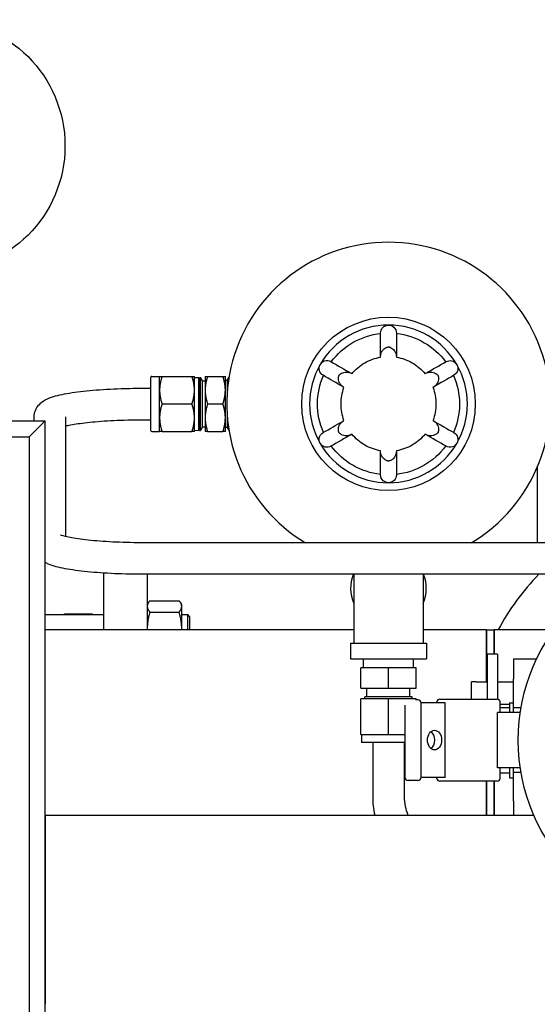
# Paper-space layout 'SHEET_3' of a CAD drawing. Header units: inches. Extents: x 3 to 360, y 8 to 227.
# Tile 48 of 117: x 59.29 to 67.5, y 187.14 to 202.75. Entities that reach past the tile are written whole.
import ezdxf

# ---------------------------------------------------------------- set-up
doc = ezdxf.new("R2010")
doc.units = ezdxf.units.IN
doc.header["$LTSCALE"] = 10.666667
doc.header["$MEASUREMENT"] = 0
doc.layers.get('0').update_dxf_attribs({"lineweight": 25})
doc.layers.add('DIMEN', color=7, linetype='Continuous', lineweight=25)

# ---------------------------------------------------------------- blocks, each defined once
blk = doc.blocks.new('Balloon148')
at = {"layer": 'DIMEN'}
blk.add_circle((5.4386, 18.8204), 0.1875, dxfattribs=at)

psp = doc.layouts.new('SHEET_3')

# ---------------------------------------------------------------- linework, layer by layer
for p, q in [((61.373, 196.236), (61.373, 197.083)), ((61.388, 197.097), (61.511, 197.097)), ((61.511, 196.878), (61.511, 197.097)), ((61.55, 197.097), (62.024, 197.097)), ((62.063, 196.878), (62.063, 197.097)), ((62.063, 197.077), (62.129, 197.079)), ((62.129, 197.079), (62.129, 196.24)), ((62.146, 197.05), (62.129, 197.079)), ((62.146, 196.239), (62.146, 197.08)), ((62.146, 197.08), (62.158, 197.08)), ((62.158, 196.239), (62.158, 197.08)), ((62.19, 197.024), (62.158, 197.08)), ((62.19, 196.295), (62.19, 197.024)), ((62.19, 197.024), (62.233, 197.024)), ((62.233, 197.097), (62.233, 196.878)), ((62.272, 197.097), (62.514, 197.097)), ((62.553, 196.878), (62.553, 197.097)), ((62.582, 197.033), (62.553, 197.033)), ((62.582, 197.033), (62.611, 197.083)), ((62.582, 197.033), (62.582, 196.837)), ((61.273, 196.91), (61.373, 196.91)), ((61.511, 196.441), (61.511, 196.878)), ((62.063, 196.441), (62.063, 196.878)), ((62.233, 196.878), (62.233, 196.441)), ((62.553, 196.441), (62.553, 196.878)), ((61.55, 196.66), (62.024, 196.66)), ((62.272, 196.66), (62.514, 196.66)), ((35.695, 196.39), (59.695, 196.39)), ((59.445, 196.14), (59.695, 196.39)), ((59.695, 196.39), (59.445, 196.14)), ((59.523, 196.39), (59.523, 196.453)), ((59.695, 154.827), (59.695, 196.39)), ((60.023, 194.557), (60.023, 196.453)), ((61.273, 196.41), (61.373, 196.41)), ((61.511, 196.222), (61.511, 196.441)), ((62.063, 196.222), (62.063, 196.441)), ((62.233, 196.441), (62.233, 196.222)), ((62.553, 196.222), (62.553, 196.441)), ((62.582, 196.482), (62.582, 196.287)), ((61.388, 196.222), (61.511, 196.222)), ((61.55, 196.222), (62.024, 196.222)), ((62.063, 196.242), (62.129, 196.24)), ((62.146, 196.269), (62.129, 196.24)), ((62.146, 196.239), (62.158, 196.239)), ((62.19, 196.295), (62.158, 196.239)), ((62.19, 196.295), (62.233, 196.295)), ((62.272, 196.222), (62.514, 196.222)), ((62.582, 196.287), (62.553, 196.287)), ((62.582, 196.287), (62.611, 196.236)), ((35.945, 196.14), (59.445, 196.14)), ((59.445, 196.14), (59.445, 172.64)), ((67.495, 195.655), (67.495, 194.459)), ((68.775, 194.459), (61.273, 194.459)), ((60.628, 193.08), (60.628, 193.978)), ((68.75, 193.959), (61.273, 193.959)), ((61.315, 193.959), (61.315, 193.08)), ((64.588, 193.959), (64.588, 192.867)), ((65.688, 193.959), (65.688, 192.867)), ((61.315, 193.478), (61.332, 193.506)), ((61.357, 193.541), (61.82, 193.541)), ((61.862, 193.478), (61.846, 193.506)), ((61.862, 193.451), (61.862, 193.478)), ((61.862, 193.094), (61.862, 193.451)), ((59.695, 193.322), (60.628, 193.322)), ((60.003, 193.322), (60.003, 193.33)), ((60.003, 193.33), (60.44, 193.33)), ((60.44, 193.33), (60.44, 193.322)), ((61.357, 193.36), (61.82, 193.36)), ((61.862, 193.322), (61.956, 193.322)), ((61.956, 193.08), (61.956, 193.322)), ((61.987, 193.29), (61.956, 193.322)), ((61.987, 193.29), (61.987, 193.08)), ((61.862, 193.08), (61.862, 193.094)), ((64.588, 193.08), (59.695, 193.08)), ((66.69, 193.08), (65.688, 193.08)), ((66.69, 193.08), (66.69, 192.253)), ((66.69, 192.253), (66.69, 193.08)), ((66.69, 193.08), (66.815, 193.08)), ((66.815, 192.695), (66.815, 193.08)), ((67.759, 193.08), (66.815, 193.08)), ((66.815, 193.08), (66.815, 192.695)), ((64.538, 192.867), (65.738, 192.867)), ((64.538, 192.867), (64.538, 192.617)), ((65.738, 192.867), (65.738, 192.617)), ((64.538, 192.617), (65.738, 192.617)), ((64.742, 192.474), (64.742, 192.617)), ((65.535, 192.474), (65.535, 192.617)), ((66.709, 191.98), (66.709, 192.695)), ((66.865, 192.695), (66.709, 192.695)), ((66.865, 192.695), (66.865, 191.98)), ((65.138, 192.474), (64.701, 192.474)), ((64.701, 192.153), (64.701, 192.474)), ((65.576, 192.474), (65.138, 192.474)), ((65.138, 192.153), (65.138, 192.474)), ((65.576, 192.153), (65.576, 192.474)), ((67.117, 192.614), (67.117, 192.3)), ((67.484, 192.614), (67.117, 192.614)), ((64.701, 192.153), (65.138, 192.153)), ((64.797, 192.015), (64.797, 192.153)), ((65.138, 192.153), (65.576, 192.153)), ((65.479, 192.015), (65.479, 192.153)), ((66.456, 191.98), (66.456, 192.252)), ((66.526, 192.252), (66.456, 192.252)), ((66.526, 192.253), (66.526, 192.252)), ((66.526, 192.253), (66.709, 192.253)), ((66.865, 192.253), (67.117, 192.253)), ((67.117, 191.843), (67.117, 192.3)), ((65.513, 192.015), (64.764, 192.015)), ((64.764, 191.987), (64.764, 192.015)), ((65.513, 191.987), (65.513, 192.015)), ((64.701, 191.42), (64.701, 191.987)), ((65.138, 191.987), (64.701, 191.987)), ((65.138, 191.42), (65.138, 191.987)), ((65.576, 191.987), (65.138, 191.987)), ((65.399, 191.885), (65.399, 190.739)), ((65.576, 191.963), (65.576, 191.987)), ((65.605, 191.97), (65.576, 191.97)), ((66.038, 191.92), (65.655, 191.92)), ((65.655, 190.739), (65.655, 191.92)), ((65.906, 191.92), (65.906, 191.935)), ((65.951, 191.98), (66.148, 191.98)), ((66.038, 190.739), (66.038, 191.92)), ((66.148, 191.98), (66.862, 191.98)), ((66.907, 191.766), (66.907, 191.935)), ((66.907, 191.9), (67.057, 191.9)), ((66.907, 191.849), (67.057, 191.849)), ((67.057, 191.923), (67.057, 191.766)), ((67.057, 191.923), (67.117, 191.923)), ((67.117, 191.766), (67.117, 191.843)), ((67.24, 191.843), (67.117, 191.843)), ((67.227, 191.766), (66.865, 191.766)), ((66.865, 190.893), (66.865, 191.766)), ((64.701, 191.42), (65.138, 191.42)), ((64.711, 191.42), (64.711, 191.294)), ((65.138, 191.42), (65.399, 191.42)), ((65.399, 191.294), (64.711, 191.294)), ((64.888, 191.294), (64.888, 190.43)), ((65.388, 191.294), (65.388, 190.43)), ((67.227, 190.893), (66.865, 190.893)), ((66.907, 190.724), (66.907, 190.893)), ((66.907, 190.81), (67.057, 190.81)), ((67.057, 190.893), (67.057, 190.73)), ((67.117, 190.816), (67.117, 190.893)), ((67.117, 190.36), (67.117, 190.816)), ((67.24, 190.816), (67.117, 190.816)), ((65.605, 190.689), (65.449, 190.689)), ((66.038, 190.739), (65.655, 190.739)), ((65.906, 190.724), (65.906, 190.739)), ((66.148, 190.679), (65.951, 190.679)), ((66.862, 190.679), (66.148, 190.679)), ((66.69, 190.679), (66.69, 190.142)), ((66.69, 190.142), (66.69, 190.679)), ((66.815, 190.142), (66.815, 190.679)), ((66.815, 190.679), (66.815, 190.142)), ((67.057, 190.73), (67.117, 190.73)), ((67.117, 190.36), (67.117, 190.142)), ((59.695, 190.142), (59.695, 187.142)), ((59.695, 190.142), (67.441, 190.142))]:
    psp.add_line(p, q)
for centre, radius in [((65.138, 196.66), 1.375), ((70.195, 191.33), 3)]:
    psp.add_circle(centre, radius)
for centre, radius, start, end in [((65.138, 196.66), 2.563, 300.7987, 239.2013), ((65.138, 196.66), 1.25, 90, 150), ((65.138, 196.66), 1.25, 30, 90), ((65.138, 196.66), 1.25, 150, 210), ((65.138, 196.66), 1.25, 330, 30), ((61.388, 197.083), 0.0143, 90, 180), ((61.388, 196.236), 0.0143, 180, 270), ((65.138, 196.66), 1.25, 210, 270), ((65.138, 196.66), 1.25, 270, 330), ((65.138, 193.737), 0.6, 158.3616, 203.5565), ((65.138, 193.737), 0.6, 336.4435, 21.6384), ((70.195, 191.33), 3.75, 135.4898, 152.1819), ((65.605, 191.92), 0.05, 0, 90), ((65.951, 191.935), 0.045, 90, 180), ((66.862, 191.935), 0.045, 0, 90), ((65.449, 190.739), 0.05, 180, 270), ((65.605, 190.739), 0.05, 270, 0), ((65.951, 190.724), 0.045, 180, 270), ((66.862, 190.724), 0.045, 270, 0), ((66.138, 190.43), 1.25, 180, 193.2971), ((66.138, 190.43), 0.75, 180, 202.5403)]:
    psp.add_arc(centre, radius, start, end)
psp.add_ellipse((65.868, 191.33), major_axis=(0, -0.156), ratio=0.718279)
psp.add_ellipse((65.76, 191.33), major_axis=(0, -0.156), ratio=0.718279, start_param=0.504701, end_param=2.636892)
for points, knots in [([(64.232, 197.327), (64.325, 197.453), (64.445, 197.559), (64.581, 197.637), (64.713, 197.712), (64.861, 197.761), (65.013, 197.778)], [0.0002084, 0.0002084, 0.0002084, 0.0002084, 0.5061072, 0.5061072, 0.5061072, 0.9997916, 0.9997916, 0.9997916, 0.9997916]), ([(65.013, 197.785), (65.013, 197.817), (65.026, 197.849), (65.049, 197.872), (65.067, 197.891), (65.091, 197.903), (65.117, 197.908), (65.124, 197.909), (65.131, 197.91), (65.138, 197.91)], [0.0170512, 0.0170512, 0.0170512, 0.0170512, 0.2561445, 0.2561445, 0.2561445, 0.446679, 0.446679, 0.446679, 0.5, 0.5, 0.5, 0.5]), ([(65.138, 197.91), (65.169, 197.909), (65.2, 197.898), (65.222, 197.877), (65.248, 197.854), (65.263, 197.819), (65.263, 197.785)], [0.5, 0.5, 0.5, 0.5, 0.7267187, 0.7267187, 0.7267187, 0.9829488, 0.9829488, 0.9829488, 0.9829488]), ([(65.263, 197.778), (65.419, 197.76), (65.57, 197.71), (65.706, 197.631), (65.837, 197.554), (65.953, 197.45), (66.044, 197.327)], [0.0002084, 0.0002084, 0.0002084, 0.0002084, 0.5061072, 0.5061072, 0.5061072, 0.9997916, 0.9997916, 0.9997916, 0.9997916]), ([(65.014, 197.402), (65.012, 197.42), (65.014, 197.438), (65.025, 197.475), (65.034, 197.491), (65.064, 197.532), (65.088, 197.548), (65.114, 197.559), (65.119, 197.561), (65.126, 197.563), (65.128, 197.564), (65.132, 197.564), (65.133, 197.564), (65.135, 197.565), (65.136, 197.565), (65.138, 197.565), (65.138, 197.565), (65.14, 197.565), (65.141, 197.565), (65.144, 197.564), (65.145, 197.564), (65.15, 197.563), (65.153, 197.562), (65.16, 197.56), (65.166, 197.558), (65.183, 197.55), (65.194, 197.543), (65.213, 197.528), (65.222, 197.518), (65.243, 197.491), (65.252, 197.472), (65.262, 197.437), (65.264, 197.42), (65.263, 197.402)], [-1.361543, -1.361543, -1.361543, -1.361543, -1.242399, -1.242399, -1.116634, -1.116634, -0.882399, -0.882399, -0.818111, -0.818111, -0.77764, -0.77764, -0.753413, -0.753413, -0.73722, -0.73722, -0.723926, -0.723926, -0.703946, -0.703946, -0.680057, -0.680057, -0.641236, -0.641236, -0.569825, -0.569825, -0.44925, -0.44925, -0.331921, -0.331921, -0.1456, -0.1456, 0, 0, 0, 0]), ([(64.056, 197.285), (64.071, 197.311), (64.097, 197.332), (64.126, 197.341), (64.159, 197.352), (64.196, 197.348), (64.226, 197.33)], [0.5, 0.5, 0.5, 0.5, 0.7267187, 0.7267187, 0.7267187, 0.9829488, 0.9829488, 0.9829488, 0.9829488]), ([(64.558, 197.139), (64.615, 197.208), (64.684, 197.267), (64.84, 197.356), (64.925, 197.387), (65.014, 197.402)], [-1.369899, -1.369899, -1.369899, -1.369899, -0.684949, -0.684949, 0, 0, 0, 0]), ([(65.263, 197.402), (65.351, 197.387), (65.437, 197.356), (65.592, 197.267), (65.662, 197.208), (65.719, 197.139)], [-1.369899, -1.369899, -1.369899, -1.369899, -0.684949, -0.684949, 0, 0, 0, 0]), ([(66.05, 197.33), (66.078, 197.346), (66.113, 197.351), (66.144, 197.343), (66.169, 197.337), (66.192, 197.322), (66.208, 197.302), (66.213, 197.297), (66.217, 197.291), (66.221, 197.285)], [0.0170512, 0.0170512, 0.0170512, 0.0170512, 0.2561445, 0.2561445, 0.2561445, 0.446679, 0.446679, 0.446679, 0.5, 0.5, 0.5, 0.5]), ([(64.101, 197.114), (64.073, 197.13), (64.052, 197.158), (64.043, 197.189), (64.037, 197.214), (64.038, 197.241), (64.047, 197.265), (64.049, 197.272), (64.052, 197.278), (64.056, 197.285)], [0.0170512, 0.0170512, 0.0170512, 0.0170512, 0.2561445, 0.2561445, 0.2561445, 0.446679, 0.446679, 0.446679, 0.5, 0.5, 0.5, 0.5]), ([(64.433, 196.923), (64.417, 196.931), (64.402, 196.942), (64.376, 196.969), (64.366, 196.985), (64.346, 197.031), (64.344, 197.06), (64.347, 197.088), (64.348, 197.094), (64.35, 197.1), (64.35, 197.103), (64.352, 197.107), (64.352, 197.108), (64.353, 197.109), (64.353, 197.11), (64.354, 197.112), (64.354, 197.112), (64.355, 197.114), (64.356, 197.115), (64.357, 197.117), (64.358, 197.118), (64.361, 197.121), (64.364, 197.124), (64.369, 197.129), (64.374, 197.133), (64.39, 197.144), (64.401, 197.15), (64.424, 197.159), (64.436, 197.162), (64.47, 197.166), (64.491, 197.165), (64.527, 197.155), (64.543, 197.149), (64.558, 197.139)], [-1.361543, -1.361543, -1.361543, -1.361543, -1.242399, -1.242399, -1.116634, -1.116634, -0.882399, -0.882399, -0.818111, -0.818111, -0.77764, -0.77764, -0.753413, -0.753413, -0.73722, -0.73722, -0.723926, -0.723926, -0.703946, -0.703946, -0.680057, -0.680057, -0.641236, -0.641236, -0.569825, -0.569825, -0.44925, -0.44925, -0.331921, -0.331921, -0.1456, -0.1456, 0, 0, 0, 0]), ([(65.719, 197.139), (65.734, 197.149), (65.75, 197.156), (65.787, 197.165), (65.806, 197.166), (65.856, 197.16), (65.882, 197.148), (65.905, 197.131), (65.909, 197.127), (65.914, 197.122), (65.916, 197.12), (65.919, 197.117), (65.919, 197.116), (65.92, 197.115), (65.921, 197.114), (65.922, 197.113), (65.922, 197.112), (65.923, 197.111), (65.923, 197.11), (65.924, 197.107), (65.925, 197.106), (65.927, 197.101), (65.927, 197.098), (65.929, 197.091), (65.93, 197.085), (65.932, 197.066), (65.931, 197.053), (65.927, 197.029), (65.924, 197.016), (65.911, 196.985), (65.899, 196.967), (65.873, 196.941), (65.859, 196.931), (65.843, 196.923)], [-1.361543, -1.361543, -1.361543, -1.361543, -1.242399, -1.242399, -1.116634, -1.116634, -0.882399, -0.882399, -0.818111, -0.818111, -0.77764, -0.77764, -0.753413, -0.753413, -0.73722, -0.73722, -0.723926, -0.723926, -0.703946, -0.703946, -0.680057, -0.680057, -0.641236, -0.641236, -0.569825, -0.569825, -0.44925, -0.44925, -0.331921, -0.331921, -0.1456, -0.1456, 0, 0, 0, 0]), ([(66.221, 197.285), (66.236, 197.258), (66.241, 197.226), (66.235, 197.196), (66.227, 197.162), (66.205, 197.131), (66.175, 197.114)], [0.5, 0.5, 0.5, 0.5, 0.7267187, 0.7267187, 0.7267187, 0.9829488, 0.9829488, 0.9829488, 0.9829488]), ([(64.107, 196.209), (64.045, 196.352), (64.012, 196.509), (64.013, 196.665), (64.014, 196.818), (64.046, 196.97), (64.107, 197.11)], [0.0002084, 0.0002084, 0.0002084, 0.0002084, 0.5061072, 0.5061072, 0.5061072, 0.9997916, 0.9997916, 0.9997916, 0.9997916]), ([(66.169, 197.11), (66.232, 196.967), (66.264, 196.81), (66.263, 196.654), (66.262, 196.501), (66.23, 196.349), (66.169, 196.209)], [0.0002084, 0.0002084, 0.0002084, 0.0002084, 0.5061072, 0.5061072, 0.5061072, 0.9997916, 0.9997916, 0.9997916, 0.9997916]), ([(59.523, 196.453), (59.523, 196.49), (59.531, 196.526), (59.557, 196.591), (59.575, 196.618), (59.617, 196.668), (59.641, 196.686), (59.712, 196.734), (59.754, 196.751), (59.881, 196.794), (59.973, 196.814), (60.191, 196.85), (60.317, 196.865), (60.593, 196.889), (60.743, 196.898), (61.022, 196.907), (61.148, 196.91), (61.273, 196.91)], [6.283185, 6.283185, 6.283185, 6.283185, 6.337887, 6.337887, 6.399243, 6.399243, 6.484747, 6.484747, 6.665569, 6.665569, 6.979728, 6.979728, 7.293887, 7.293887, 7.608046, 7.608046, 7.853982, 7.853982, 7.853982, 7.853982]), ([(64.433, 196.396), (64.402, 196.481), (64.386, 196.57), (64.386, 196.75), (64.402, 196.839), (64.433, 196.923)], [-1.369899, -1.369899, -1.369899, -1.369899, -0.684949, -0.684949, 0, 0, 0, 0]), ([(65.843, 196.923), (65.875, 196.839), (65.891, 196.75), (65.891, 196.57), (65.875, 196.481), (65.843, 196.396)], [-1.369899, -1.369899, -1.369899, -1.369899, -0.684949, -0.684949, 0, 0, 0, 0]), ([(60.023, 196.311), (60.046, 196.317), (60.072, 196.322), (60.172, 196.341), (60.26, 196.354), (60.472, 196.378), (60.599, 196.388), (60.874, 196.403), (61.024, 196.408), (61.208, 196.409), (61.24, 196.41), (61.273, 196.41)], [6.792082, 6.792082, 6.792082, 6.792082, 6.904978, 6.904978, 7.176581, 7.176581, 7.476788, 7.476788, 7.786764, 7.786764, 7.853982, 7.853982, 7.853982, 7.853982]), ([(64.558, 196.181), (64.543, 196.17), (64.526, 196.163), (64.489, 196.154), (64.47, 196.153), (64.42, 196.159), (64.394, 196.172), (64.371, 196.189), (64.367, 196.192), (64.362, 196.197), (64.36, 196.199), (64.358, 196.202), (64.357, 196.203), (64.356, 196.204), (64.356, 196.205), (64.355, 196.206), (64.354, 196.207), (64.353, 196.209), (64.353, 196.21), (64.352, 196.212), (64.351, 196.213), (64.35, 196.218), (64.349, 196.221), (64.347, 196.228), (64.346, 196.234), (64.345, 196.253), (64.345, 196.266), (64.349, 196.291), (64.352, 196.303), (64.366, 196.335), (64.377, 196.352), (64.403, 196.378), (64.417, 196.389), (64.433, 196.396)], [-1.361543, -1.361543, -1.361543, -1.361543, -1.242399, -1.242399, -1.116634, -1.116634, -0.882399, -0.882399, -0.818111, -0.818111, -0.77764, -0.77764, -0.753413, -0.753413, -0.73722, -0.73722, -0.723926, -0.723926, -0.703946, -0.703946, -0.680057, -0.680057, -0.641236, -0.641236, -0.569825, -0.569825, -0.44925, -0.44925, -0.331921, -0.331921, -0.1456, -0.1456, 0, 0, 0, 0]), ([(65.843, 196.396), (65.86, 196.389), (65.874, 196.378), (65.901, 196.35), (65.911, 196.334), (65.931, 196.288), (65.933, 196.259), (65.93, 196.231), (65.929, 196.226), (65.927, 196.219), (65.926, 196.216), (65.925, 196.213), (65.924, 196.212), (65.924, 196.21), (65.923, 196.209), (65.922, 196.208), (65.922, 196.207), (65.921, 196.206), (65.921, 196.205), (65.919, 196.203), (65.918, 196.201), (65.915, 196.198), (65.913, 196.195), (65.907, 196.19), (65.902, 196.187), (65.887, 196.176), (65.876, 196.17), (65.852, 196.161), (65.84, 196.157), (65.806, 196.153), (65.785, 196.154), (65.749, 196.164), (65.733, 196.171), (65.719, 196.181)], [-1.361543, -1.361543, -1.361543, -1.361543, -1.242399, -1.242399, -1.116634, -1.116634, -0.882399, -0.882399, -0.818111, -0.818111, -0.77764, -0.77764, -0.753413, -0.753413, -0.73722, -0.73722, -0.723926, -0.723926, -0.703946, -0.703946, -0.680057, -0.680057, -0.641236, -0.641236, -0.569825, -0.569825, -0.44925, -0.44925, -0.331921, -0.331921, -0.1456, -0.1456, 0, 0, 0, 0]), ([(64.056, 196.035), (64.041, 196.061), (64.035, 196.094), (64.042, 196.124), (64.049, 196.158), (64.071, 196.188), (64.101, 196.205)], [0.5, 0.5, 0.5, 0.5, 0.7267187, 0.7267187, 0.7267187, 0.9829488, 0.9829488, 0.9829488, 0.9829488]), ([(65.014, 195.917), (64.925, 195.932), (64.84, 195.963), (64.684, 196.053), (64.615, 196.111), (64.558, 196.181)], [-1.369899, -1.369899, -1.369899, -1.369899, -0.684949, -0.684949, 0, 0, 0, 0]), ([(65.719, 196.181), (65.662, 196.111), (65.592, 196.053), (65.437, 195.963), (65.351, 195.932), (65.263, 195.917)], [-1.369899, -1.369899, -1.369899, -1.369899, -0.684949, -0.684949, 0, 0, 0, 0]), ([(66.175, 196.205), (66.203, 196.189), (66.224, 196.162), (66.233, 196.13), (66.24, 196.106), (66.239, 196.079), (66.23, 196.054), (66.227, 196.047), (66.224, 196.041), (66.221, 196.035)], [0.0170512, 0.0170512, 0.0170512, 0.0170512, 0.2561445, 0.2561445, 0.2561445, 0.446679, 0.446679, 0.446679, 0.5, 0.5, 0.5, 0.5]), ([(64.226, 195.989), (64.198, 195.973), (64.164, 195.968), (64.133, 195.976), (64.108, 195.983), (64.085, 195.997), (64.068, 196.017), (64.063, 196.022), (64.059, 196.028), (64.056, 196.035)], [0.0170512, 0.0170512, 0.0170512, 0.0170512, 0.2561445, 0.2561445, 0.2561445, 0.446679, 0.446679, 0.446679, 0.5, 0.5, 0.5, 0.5]), ([(65.013, 195.542), (64.858, 195.559), (64.706, 195.609), (64.571, 195.688), (64.439, 195.765), (64.323, 195.869), (64.232, 195.992)], [0.0002084, 0.0002084, 0.0002084, 0.0002084, 0.5061072, 0.5061072, 0.5061072, 0.9997916, 0.9997916, 0.9997916, 0.9997916]), ([(65.263, 195.917), (65.264, 195.899), (65.262, 195.881), (65.251, 195.845), (65.243, 195.828), (65.213, 195.787), (65.189, 195.771), (65.163, 195.76), (65.158, 195.758), (65.151, 195.756), (65.148, 195.756), (65.144, 195.755), (65.143, 195.755), (65.141, 195.755), (65.14, 195.755), (65.139, 195.754), (65.138, 195.754), (65.136, 195.755), (65.135, 195.755), (65.133, 195.755), (65.131, 195.755), (65.127, 195.756), (65.123, 195.757), (65.116, 195.759), (65.111, 195.761), (65.093, 195.769), (65.083, 195.776), (65.063, 195.792), (65.054, 195.801), (65.033, 195.828), (65.024, 195.847), (65.014, 195.883), (65.012, 195.9), (65.014, 195.917)], [-1.361543, -1.361543, -1.361543, -1.361543, -1.242399, -1.242399, -1.116634, -1.116634, -0.882399, -0.882399, -0.818111, -0.818111, -0.77764, -0.77764, -0.753413, -0.753413, -0.73722, -0.73722, -0.723926, -0.723926, -0.703946, -0.703946, -0.680057, -0.680057, -0.641236, -0.641236, -0.569825, -0.569825, -0.44925, -0.44925, -0.331921, -0.331921, -0.1456, -0.1456, 0, 0, 0, 0]), ([(66.044, 195.992), (65.951, 195.866), (65.832, 195.76), (65.696, 195.683), (65.563, 195.607), (65.415, 195.559), (65.263, 195.542)], [0.0002084, 0.0002084, 0.0002084, 0.0002084, 0.5061072, 0.5061072, 0.5061072, 0.9997916, 0.9997916, 0.9997916, 0.9997916]), ([(66.221, 196.035), (66.205, 196.008), (66.18, 195.987), (66.151, 195.978), (66.118, 195.967), (66.08, 195.972), (66.05, 195.989)], [0.5, 0.5, 0.5, 0.5, 0.7267187, 0.7267187, 0.7267187, 0.9829488, 0.9829488, 0.9829488, 0.9829488]), ([(65.138, 195.41), (65.108, 195.41), (65.077, 195.421), (65.054, 195.442), (65.028, 195.465), (65.013, 195.5), (65.013, 195.535)], [0.5, 0.5, 0.5, 0.5, 0.7267187, 0.7267187, 0.7267187, 0.9829488, 0.9829488, 0.9829488, 0.9829488]), ([(65.263, 195.535), (65.263, 195.502), (65.25, 195.47), (65.227, 195.447), (65.209, 195.429), (65.185, 195.416), (65.16, 195.412), (65.153, 195.41), (65.145, 195.41), (65.138, 195.41)], [0.0170512, 0.0170512, 0.0170512, 0.0170512, 0.2561445, 0.2561445, 0.2561445, 0.446679, 0.446679, 0.446679, 0.5, 0.5, 0.5, 0.5]), ([(61.273, 194.459), (61.121, 194.459), (60.968, 194.462), (60.679, 194.475), (60.543, 194.484), (60.304, 194.508), (60.201, 194.522), (60.045, 194.551), (59.987, 194.566), (59.948, 194.58), (59.941, 194.583), (59.939, 194.584), (59.939, 194.584), (59.939, 194.584)], [4.712389, 4.712389, 4.712389, 4.712389, 5.025177, 5.025177, 5.336113, 5.336113, 5.639008, 5.639008, 5.914474, 5.914474, 6.008276, 6.008276, 6.029479, 6.029479, 6.029479, 6.029479]), ([(61.273, 193.959), (61.113, 193.959), (60.952, 193.962), (60.645, 193.976), (60.499, 193.986), (60.234, 194.012), (60.115, 194.029), (59.911, 194.067), (59.827, 194.088), (59.731, 194.129), (59.714, 194.137), (59.695, 194.147)], [4.712389, 4.712389, 4.712389, 4.712389, 5.026548, 5.026548, 5.340708, 5.340708, 5.654867, 5.654867, 5.969026, 5.969026, 6.040787, 6.040787, 6.040787, 6.040787])]:
    psp.add_open_spline(points, degree=3, knots=knots)
for points in [[(65.013, 197.413), (65.013, 197.537), (65.013, 197.661), (65.013, 197.785)], [(65.263, 197.785), (65.263, 197.661), (65.263, 197.537), (65.263, 197.413)], [(64.226, 197.33), (64.334, 197.268), (64.441, 197.207), (64.548, 197.145)], [(65.728, 197.145), (65.835, 197.207), (65.943, 197.268), (66.05, 197.33)], [(64.423, 196.928), (64.316, 196.99), (64.209, 197.052), (64.101, 197.114)], [(66.175, 197.114), (66.068, 197.052), (65.96, 196.99), (65.853, 196.928)], [(64.101, 196.205), (64.209, 196.267), (64.316, 196.329), (64.423, 196.391)], [(65.853, 196.391), (65.96, 196.329), (66.068, 196.267), (66.175, 196.205)], [(64.548, 196.175), (64.441, 196.113), (64.334, 196.051), (64.226, 195.989)], [(66.05, 195.989), (65.943, 196.051), (65.835, 196.113), (65.728, 196.175)], [(65.013, 195.535), (65.013, 195.658), (65.013, 195.782), (65.013, 195.906)], [(65.263, 195.906), (65.263, 195.782), (65.263, 195.658), (65.263, 195.535)]]:
    psp.add_open_spline(points, degree=3)
for points, weights in [([(61.55, 197.097), (61.511, 196.98), (61.511, 196.878)], [1, 1.0379548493, 1]), ([(61.511, 197.097), (61.511, 197.097), (61.55, 197.097)], [1, 1.0379548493, 1]), ([(62.024, 197.097), (62.063, 197.097), (62.063, 197.097)], [1, 1.0379548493, 1]), ([(62.063, 196.878), (62.063, 196.98), (62.024, 197.097)], [1, 1.0379548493, 1]), ([(62.272, 197.097), (62.233, 196.98), (62.233, 196.878)], [1, 1.0379548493, 1]), ([(62.233, 197.097), (62.233, 197.097), (62.272, 197.097)], [1, 1.0379548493, 1]), ([(62.514, 197.097), (62.553, 197.097), (62.553, 197.097)], [1, 1.0379548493, 1]), ([(62.553, 196.878), (62.553, 196.98), (62.514, 197.097)], [1, 1.0379548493, 1]), ([(61.511, 196.878), (61.511, 196.777), (61.55, 196.66)], [1, 1.0379548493, 1]), ([(62.024, 196.66), (62.063, 196.777), (62.063, 196.878)], [1, 1.0379548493, 1]), ([(62.233, 196.878), (62.233, 196.777), (62.272, 196.66)], [1, 1.0379548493, 1]), ([(62.514, 196.66), (62.553, 196.777), (62.553, 196.878)], [1, 1.0379548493, 1]), ([(61.55, 196.66), (61.511, 196.542), (61.511, 196.441)], [1, 1.0379548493, 1]), ([(62.063, 196.441), (62.063, 196.542), (62.024, 196.66)], [1, 1.0379548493, 1]), ([(62.272, 196.66), (62.233, 196.542), (62.233, 196.441)], [1, 1.0379548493, 1]), ([(62.553, 196.441), (62.553, 196.542), (62.514, 196.66)], [1, 1.0379548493, 1]), ([(61.511, 196.441), (61.511, 196.339), (61.55, 196.222)], [1, 1.0379548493, 1]), ([(62.024, 196.222), (62.063, 196.339), (62.063, 196.441)], [1, 1.0379548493, 1]), ([(62.233, 196.441), (62.233, 196.339), (62.272, 196.222)], [1, 1.0379548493, 1]), ([(62.514, 196.222), (62.553, 196.339), (62.553, 196.441)], [1, 1.0379548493, 1]), ([(61.55, 196.222), (61.511, 196.222), (61.511, 196.222)], [1, 1.0379548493, 1]), ([(62.063, 196.222), (62.063, 196.222), (62.024, 196.222)], [1, 1.0379548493, 1]), ([(62.272, 196.222), (62.233, 196.222), (62.233, 196.222)], [1, 1.0379548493, 1]), ([(62.553, 196.222), (62.553, 196.222), (62.514, 196.222)], [1, 1.0379548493, 1]), ([(61.357, 193.541), (61.315, 193.493), (61.315, 193.451)], [1.10906450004, 1.0930923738, 1]), ([(61.315, 193.451), (61.315, 193.409), (61.357, 193.36)], [1, 1.0930923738, 1.10906450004]), ([(61.862, 193.451), (61.862, 193.493), (61.82, 193.541)], [1, 1.0930923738, 1.10906450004]), ([(61.82, 193.36), (61.862, 193.409), (61.862, 193.451)], [1.10906450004, 1.0930923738, 1]), ([(61.357, 193.36), (61.315, 193.218), (61.315, 193.094)], [1.10906450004, 1.0930923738, 1]), ([(61.862, 193.094), (61.862, 193.218), (61.82, 193.36)], [1, 1.0930923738, 1.10906450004]), ([(61.315, 193.094), (61.315, 193.087), (61.316, 193.08)], [1, 1.0050317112, 1.009838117]), ([(61.862, 193.08), (61.862, 193.087), (61.862, 193.094)], [1.009838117, 1.0050317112, 1])]:
    psp.add_rational_spline(points, weights, degree=2)

# ---------------------------------------------------------------- block references
at = {"layer": 'DIMEN', "xscale": 10.66666666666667, "yscale": 10.66666666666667, "zscale": 10.66666666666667}
psp.add_blockref('Balloon148', (0, 0), dxfattribs=at)

doc.saveas('drawing.dxf')
